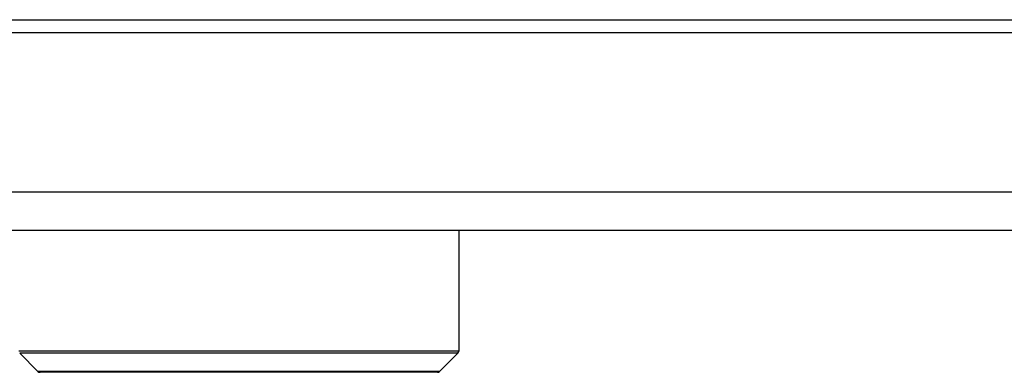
# Model space of a CAD drawing. Header units: inches. Extents: x 0 to 22, y 0 to 17.
# Tile 60 of 106: x 9.445 to 9.832, y 9.198 to 9.336. Entities that reach past the tile are written whole.
import ezdxf

# ---------------------------------------------------------------- set-up
doc = ezdxf.new("R2010")
doc.units = ezdxf.units.IN
doc.header["$LTSCALE"] = 1.21
doc.header["$MEASUREMENT"] = 0
doc.layers.get('0').update_dxf_attribs({"linetype": 'CONTINUOUS'})
doc.layers.add('LAYER_1', color=7, linetype='CONTINUOUS')

msp = doc.modelspace()

# ---------------------------------------------------------------- linework, layer by layer
at = {"color": 7, "linetype": 'CONTINUOUS'}
for p, q in [((7.1068, 9.33645), (10.7538, 9.33645)), ((7.0968, 9.33145), (10.7638, 9.33145)), ((10.7638, 9.26845), (7.0968, 9.26845)), ((10.7538, 9.25345), (7.1068, 9.25345)), ((9.61742, 9.25345), (9.61742, 9.20592)), ((9.61742, 9.20592), (9.44419, 9.20592)), ((9.61707, 9.20508), (9.44454, 9.20508)), ((9.44454, 9.20508), (9.45172, 9.1979)), ((9.61707, 9.20508), (9.60989, 9.1979)), ((9.60989, 9.1979), (9.45172, 9.1979)), ((9.60905, 9.19755), (9.45255, 9.19755))]:
    msp.add_line(p, q, dxfattribs=at)
for centre, start, end in [((9.61624, 9.20592), 315, 360), ((9.45255, 9.19873), 225, 270), ((9.60905, 9.19873), 270, 315)]:
    msp.add_arc(centre, 0.00118, start, end, dxfattribs=at)
at = {"layer": 'LAYER_1', "color": 7, "linetype": 'CONTINUOUS'}
msp.add_line((10.7538, 9.25345), (7.1068, 9.25345), dxfattribs=at)

doc.saveas('drawing.dxf')
